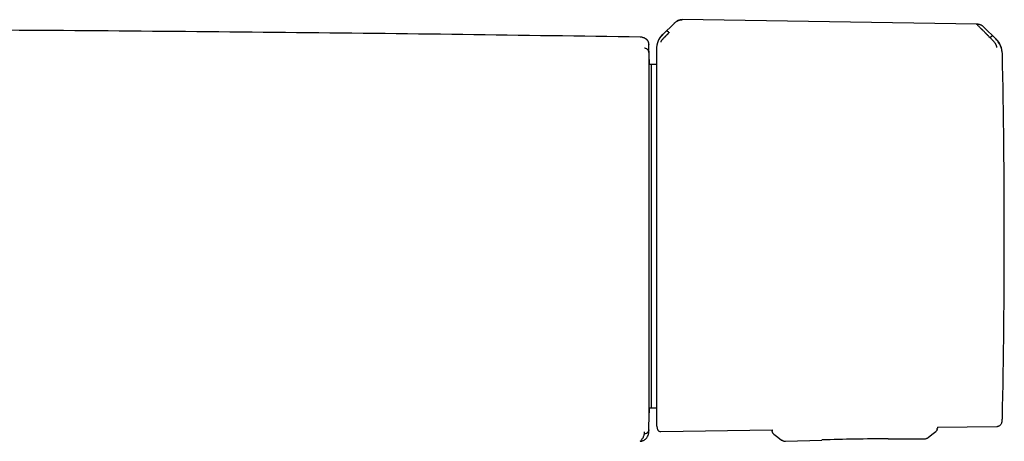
# Model space of a CAD drawing. Header units: millimetres. Extents: x 8 to 849, y 12 to 2010.
# Tile 54 of 111: x 509 to 624, y 1063 to 1112. Entities that reach past the tile are written whole.
import ezdxf

# ---------------------------------------------------------------- set-up
doc = ezdxf.new("R2010")
doc.units = ezdxf.units.MM

msp = doc.modelspace()

# ---------------------------------------------------------------- linework, layer by layer
at = {"color": 7, "linetype": 'Continuous', "lineweight": 30}
for p, q in [((620.57, 1111.56), (586.31, 1112.08)), ((585.38, 1111.65), (584.06, 1110.35)), ((622.82, 1109.81), (621.4, 1111.22)), ((621.97, 1110.14), (622.12, 1109.99)), ((582.44, 1109.28), (582.44, 1109.28)), ((582.44, 1109.23), (582.44, 1109.19)), ((583.33, 1108.66), (583.33, 1108.64)), ((582.72, 1106.88), (582.48, 1106.87)), ((583.33, 1106.87), (582.72, 1106.88)), ((582.72, 1106.88), (582.72, 1066.89)), ((582.48, 1066.9), (582.72, 1066.89)), ((582.72, 1066.89), (583.33, 1066.91)), ((582.44, 1064.57), (582.44, 1064.61)), ((583.82, 1064.14), (596.78, 1064.34)), ((596.78, 1064.34), (596.79, 1064.22)), ((596.79, 1064.22), (596.79, 1064.22)), ((596.99, 1063.83), (596.99, 1063.83)), ((615.99, 1064.64), (622.92, 1064.75)), ((615.99, 1064.64), (615.99, 1064.55)), ((615.99, 1064.55), (615.99, 1064.55)), ((581.43, 1063.01), (581.57, 1063.03)), ((598.33, 1063.02), (602.56, 1063.16)), ((598.33, 1063.03), (598.33, 1063.03)), ((610.26, 1063.3), (614.49, 1063.31)), ((614.49, 1063.31), (614.49, 1063.31)), ((614.93, 1063.46), (614.93, 1063.46))]:
    msp.add_line(p, q, dxfattribs=at)
at = {"color": 7, "linetype": 'Continuous', "lineweight": 30, "flags": 128}
for points in [[(596.99, 1063.83), (597.44, 1063.49), (597.88, 1063.16)], [(614.93, 1063.46), (615.36, 1063.8), (615.8, 1064.16)]]:
    msp.add_lwpolyline(points, dxfattribs=at)
at = {"color": 7, "linetype": 'Continuous', "lineweight": 30}
for centre, radius, start, end in [((621.07, 1108.07), 2.48, 1.217, 45.1758), ((-417.31, 1086.89), 1000, 1.17982, 1.27799), ((-376.22, 1086.89), 1000, 0, 1.21695), ((-376.22, 1086.89), 1000, 358.78306, 0), ((-417.31, 1086.89), 1000, 358.7235, 358.82018), ((621.07, 1065.7), 2.48, 349.462, 352.5609), ((621.07, 1065.7), 2.48, 355.1721, 358.7831), ((610.77, 813.3), 250, 90.1171, 91.8829)]:
    msp.add_arc(centre, radius, start, end, dxfattribs=at)
for points, knots in [([(586.31, 1112.08), (586.27, 1112.08), (586.2, 1112.08), (586.11, 1112.06), (586.02, 1112.04), (585.93, 1112.01), (585.81, 1111.97), (585.67, 1111.89), (585.52, 1111.79), (585.43, 1111.7), (585.38, 1111.66)], [0, 0, 0, 0, 0.106785, 0.196238, 0.268908, 0.366793, 0.475206, 0.637788, 0.813995, 1, 1, 1, 1]), ([(585.38, 1111.66), (585.43, 1111.7), (585.52, 1111.78), (585.66, 1111.88), (585.8, 1111.96), (585.94, 1112.01), (586.06, 1112.05), (586.18, 1112.07), (586.26, 1112.07), (586.31, 1112.07)], [0, 0, 0, 0, 0.17829, 0.350569, 0.517442, 0.639739, 0.760301, 0.88002, 1, 1, 1, 1]), ([(581.44, 1110.05), (574.56, 1110.15), (560.81, 1110.35), (540.18, 1110.59), (519.55, 1110.77), (498.91, 1110.91), (478.28, 1111), (457.65, 1111.04), (437.59, 1111.02), (418.11, 1110.97), (399.19, 1110.87), (380.28, 1110.73), (361.37, 1110.55), (342.46, 1110.33), (329.85, 1110.14), (323.55, 1110.05)], [0, 0, 0, 0, 0.080001, 0.160002, 0.240002, 0.320002, 0.400002, 0.480002, 0.560002, 0.633335, 0.706668, 0.780001, 0.853334, 0.926667, 1, 1, 1, 1]), ([(584.53, 1110.79), (584.53, 1110.79), (584.54, 1110.79), (584.56, 1110.78), (584.58, 1110.76), (584.61, 1110.74), (584.65, 1110.71), (584.69, 1110.67), (584.74, 1110.62), (584.78, 1110.59), (584.8, 1110.57)], [0, 0, 0, 0, 0.13159, 0.266336, 0.400877, 0.532059, 0.6574, 0.775759, 0.888356, 1, 1, 1, 1]), ([(621.4, 1111.22), (621.38, 1111.24), (621.33, 1111.28), (621.27, 1111.33), (621.22, 1111.36), (621.17, 1111.39), (621.1, 1111.43), (621.01, 1111.47), (620.89, 1111.51), (620.74, 1111.55), (620.62, 1111.56), (620.56, 1111.56)], [0, 0, 0, 0, 0.1020256, 0.1870142, 0.2556931, 0.3112855, 0.3800553, 0.4930819, 0.6352143, 0.8049793, 1, 1, 1, 1]), ([(621.97, 1110.14), (621.97, 1110.14), (621.97, 1110.14), (621.97, 1110.14), (621.96, 1110.15), (621.94, 1110.17), (621.9, 1110.21), (621.86, 1110.25), (621.83, 1110.28), (621.8, 1110.32), (621.76, 1110.35), (621.72, 1110.39), (621.68, 1110.44), (621.63, 1110.48), (621.58, 1110.53), (621.5, 1110.61), (621.39, 1110.72), (621.3, 1110.82), (621.24, 1110.87), (621.21, 1110.9), (621.19, 1110.93), (621.16, 1110.95), (621.14, 1110.97), (621.07, 1111.04), (620.97, 1111.14), (620.84, 1111.27), (620.75, 1111.37), (620.68, 1111.44), (620.63, 1111.48), (620.59, 1111.52), (620.58, 1111.54), (620.57, 1111.54)], [0, 0, 0, 0, 0.000168, 0.001366, 0.004586, 0.016604, 0.036113, 0.063204, 0.079631, 0.098003, 0.118339, 0.140661, 0.164991, 0.191351, 0.219765, 0.250253, 0.332133, 0.404775, 0.422232, 0.439026, 0.455154, 0.47061, 0.485393, 0.499498, 0.598566, 0.690493, 0.775229, 0.835884, 0.893461, 0.948097, 1, 1, 1, 1]), ([(581.79, 1109.98), (581.76, 1109.99), (581.69, 1110.02), (581.57, 1110.05), (581.48, 1110.05), (581.44, 1110.05)], [0, 0, 0, 0, 0.26509, 0.629344, 1, 1, 1, 1]), ([(582.44, 1109.29), (582.44, 1109.31), (582.44, 1109.35), (582.42, 1109.41), (582.41, 1109.46), (582.39, 1109.5), (582.38, 1109.53), (582.37, 1109.56), (582.35, 1109.58), (582.34, 1109.6), (582.33, 1109.62), (582.31, 1109.64), (582.3, 1109.66), (582.29, 1109.67), (582.28, 1109.68), (582.27, 1109.69), (582.26, 1109.7), (582.25, 1109.71), (582.23, 1109.73), (582.22, 1109.74), (582.2, 1109.76), (582.18, 1109.77), (582.16, 1109.79), (582.14, 1109.8), (582.1, 1109.83), (582.06, 1109.85), (582.03, 1109.87), (582.02, 1109.88), (582, 1109.89), (581.99, 1109.89), (581.97, 1109.9), (581.96, 1109.91), (581.94, 1109.92), (581.92, 1109.93), (581.9, 1109.94), (581.88, 1109.95), (581.86, 1109.95), (581.84, 1109.96), (581.81, 1109.97), (581.8, 1109.98), (581.79, 1109.98)], [0, 0, 0, 0, 0.029166, 0.056812, 0.082933, 0.107526, 0.130593, 0.151976, 0.172381, 0.191808, 0.210259, 0.228078, 0.244879, 0.260662, 0.275427, 0.289174, 0.301943, 0.314766, 0.338928, 0.36471, 0.392112, 0.421134, 0.451705, 0.482689, 0.513698, 0.635499, 0.654693, 0.674697, 0.695921, 0.718364, 0.742026, 0.766907, 0.793007, 0.820327, 0.848865, 0.878623, 0.909035, 0.940624, 0.973389, 1, 1, 1, 1]), ([(584.05, 1110.36), (583.99, 1110.3), (583.87, 1110.18), (583.73, 1109.99), (583.63, 1109.81), (583.54, 1109.64), (583.48, 1109.5), (583.44, 1109.37), (583.41, 1109.27), (583.39, 1109.19), (583.37, 1109.09), (583.35, 1108.97), (583.34, 1108.82), (583.34, 1108.72), (583.33, 1108.66)], [0, 0, 0, 0, 0.1342067, 0.2564963, 0.3657935, 0.4613975, 0.542911, 0.6101602, 0.6631182, 0.7032209, 0.7519945, 0.8176439, 0.9004018, 1, 1, 1, 1]), ([(583.43, 1109.19), (583.44, 1109.2), (583.44, 1109.23), (583.45, 1109.3), (583.48, 1109.41), (583.53, 1109.55), (583.59, 1109.7), (583.65, 1109.83), (583.73, 1109.97), (583.86, 1110.14), (583.99, 1110.26), (584.05, 1110.33)], [0, 0, 0, 0, 0.12498, 0.249974, 0.375129, 0.4995, 0.626711, 0.691987, 0.75435, 0.875912, 1, 1, 1, 1]), ([(584.8, 1110.57), (584.8, 1110.57), (584.8, 1110.57), (584.79, 1110.56), (584.77, 1110.54), (584.74, 1110.52), (584.71, 1110.49), (584.68, 1110.45), (584.65, 1110.42), (584.62, 1110.39), (584.58, 1110.35), (584.54, 1110.31), (584.5, 1110.27), (584.44, 1110.22), (584.39, 1110.16), (584.33, 1110.1), (584.27, 1110.05), (584.22, 1109.99), (584.17, 1109.94), (584.11, 1109.89), (584.05, 1109.82), (583.98, 1109.74), (583.93, 1109.68), (583.89, 1109.62), (583.85, 1109.57), (583.83, 1109.53), (583.82, 1109.49), (583.82, 1109.48), (583.82, 1109.47)], [0, 0, 0, 0, 0.000491, 0.00471, 0.016802, 0.036352, 0.063454, 0.082377, 0.103832, 0.127843, 0.154436, 0.183637, 0.215468, 0.24995, 0.297273, 0.342373, 0.385212, 0.425761, 0.464008, 0.499949, 0.569696, 0.63479, 0.695351, 0.751727, 0.809514, 0.868827, 0.931234, 1, 1, 1, 1]), ([(622.12, 1109.99), (622.14, 1110.01), (622.18, 1110.04), (622.23, 1110.09), (622.27, 1110.13), (622.31, 1110.16), (622.34, 1110.18), (622.36, 1110.2), (622.38, 1110.21), (622.39, 1110.21), (622.39, 1110.21)], [0, 0, 0, 0, 0.111205, 0.223375, 0.341492, 0.466821, 0.598192, 0.733051, 0.86815, 1, 1, 1, 1]), ([(622.92, 1108.86), (622.92, 1108.87), (622.92, 1108.88), (622.91, 1108.91), (622.91, 1108.94), (622.9, 1108.96), (622.89, 1108.99), (622.88, 1109.02), (622.86, 1109.07), (622.83, 1109.15), (622.79, 1109.22), (622.74, 1109.3), (622.67, 1109.39), (622.62, 1109.46), (622.58, 1109.51), (622.55, 1109.53), (622.53, 1109.56), (622.51, 1109.59), (622.48, 1109.62), (622.45, 1109.65), (622.4, 1109.71), (622.33, 1109.78), (622.23, 1109.88), (622.16, 1109.95), (622.12, 1109.99)], [0, 0, 0, 0, 0.069029, 0.134234, 0.165139, 0.194797, 0.223151, 0.25016, 0.316417, 0.37991, 0.440884, 0.499499, 0.563069, 0.631475, 0.65021, 0.669285, 0.6887, 0.708455, 0.728549, 0.74898, 0.789411, 0.844999, 0.915392, 1, 1, 1, 1]), ([(623.51, 1108.36), (623.51, 1108.38), (623.51, 1108.4), (623.5, 1108.46), (623.49, 1108.54), (623.47, 1108.66), (623.43, 1108.8), (623.37, 1108.97), (623.3, 1109.13), (623.21, 1109.31), (623.09, 1109.49), (622.96, 1109.64), (622.87, 1109.73), (622.83, 1109.77), (622.82, 1109.78), (622.81, 1109.79), (622.81, 1109.79)], [0, 0, 0, 0, 0.117772, 0.228252, 0.33124, 0.427014, 0.515099, 0.595624, 0.669421, 0.735797, 0.846044, 0.926768, 0.978141, 0.992758, 0.997301, 1, 1, 1, 1]), ([(622.86, 1109.79), (622.86, 1109.79), (622.84, 1109.8), (622.83, 1109.81), (622.82, 1109.81)], [0, 0, 0, 0, 0.497546, 1, 1, 1, 1]), ([(623, 1109.63), (622.99, 1109.64), (622.97, 1109.67), (622.92, 1109.72), (622.88, 1109.76), (622.86, 1109.79)], [0, 0, 0, 0, 0.088862, 0.513341, 1, 1, 1, 1]), ([(582.44, 1108.26), (582.44, 1108.3), (582.44, 1108.37), (582.4, 1108.47), (582.34, 1108.56), (582.26, 1108.64), (582.16, 1108.7), (582.05, 1108.74), (581.97, 1108.75), (581.93, 1108.75)], [0, 0, 0, 0, 0.1314482, 0.2710004, 0.4160123, 0.563115, 0.7154398, 0.8621032, 1, 1, 1, 1]), ([(582.44, 1109.23), (582.44, 1109.25), (582.44, 1109.28), (582.44, 1109.31), (582.44, 1109.32), (582.44, 1109.32), (582.44, 1109.32)], [0, 0, 0, 0, 0.250079, 0.500086, 0.75006, 1, 1, 1, 1]), ([(582.44, 1108.26), (582.44, 1108.26), (582.44, 1108.26), (582.44, 1108.26), (582.44, 1108.26), (582.44, 1108.27), (582.44, 1108.27), (582.44, 1108.27), (582.44, 1108.27), (582.44, 1108.28), (582.44, 1108.3), (582.44, 1108.33), (582.44, 1108.39), (582.44, 1108.48), (582.44, 1108.57), (582.44, 1108.65), (582.44, 1108.73), (582.44, 1108.8), (582.44, 1108.86), (582.44, 1108.91), (582.44, 1108.95), (582.44, 1108.98), (582.44, 1109.01), (582.44, 1109.03), (582.44, 1109.06), (582.44, 1109.08), (582.44, 1109.11), (582.44, 1109.15), (582.44, 1109.18), (582.44, 1109.19)], [0, 0, 0, 0, 0.000026, 0.000064, 0.000179, 0.000565, 0.001967, 0.002997, 0.00393, 0.007855, 0.015704, 0.031394, 0.06275, 0.125373, 0.187456, 0.250374, 0.311108, 0.372944, 0.435904, 0.500005, 0.535952, 0.572595, 0.609937, 0.64798, 0.686728, 0.726182, 0.766345, 0.880463, 1, 1, 1, 1]), ([(583.33, 1108.64), (583.33, 1108.63), (583.33, 1108.61), (583.33, 1108.55), (583.33, 1108.46), (583.33, 1108.35), (583.33, 1108.21), (583.33, 1108.04), (583.33, 1107.86), (583.33, 1107.65), (583.33, 1107.42), (583.33, 1107.16), (583.33, 1106.87), (583.33, 1106.55), (583.33, 1106.19), (583.33, 1105.81), (583.33, 1105.39), (583.33, 1104.95), (583.33, 1104.5), (583.33, 1104.02), (583.33, 1103.54), (583.33, 1103.03), (583.33, 1102.5), (583.33, 1101.94), (583.33, 1101.35), (583.33, 1100.73), (583.33, 1100.09), (583.33, 1099.43), (583.33, 1098.76), (583.33, 1098.09), (583.33, 1097.41), (583.33, 1096.75), (583.33, 1096.07), (583.33, 1095.39), (583.33, 1094.69), (583.33, 1093.97), (583.33, 1093.23), (583.33, 1092.49), (583.33, 1091.75), (583.33, 1091.02), (583.33, 1090.3), (583.33, 1089.59), (583.33, 1088.91), (583.33, 1088.23), (583.33, 1087.56), (583.33, 1087.11), (583.33, 1086.89)], [0, 0, 0, 0, 0.021627, 0.043251, 0.065104, 0.087403, 0.10971, 0.132416, 0.154017, 0.175632, 0.197664, 0.219767, 0.241889, 0.265775, 0.289658, 0.313667, 0.337882, 0.362106, 0.386478, 0.409515, 0.432566, 0.455692, 0.478821, 0.50197, 0.52648, 0.550986, 0.575463, 0.599818, 0.624181, 0.648379, 0.671088, 0.693811, 0.71623, 0.738581, 0.760951, 0.78418, 0.807408, 0.83047, 0.853127, 0.875793, 0.898051, 0.918809, 0.93958, 0.959792, 0.97989, 1, 1, 1, 1]), ([(582.48, 1066.3), (582.48, 1066.3), (582.48, 1066.3), (582.48, 1066.35), (582.48, 1066.41), (582.48, 1066.48), (582.48, 1066.53), (582.48, 1066.57), (582.48, 1066.59), (582.48, 1066.62), (582.48, 1066.64), (582.48, 1066.67), (582.48, 1066.74), (582.48, 1066.87), (582.48, 1067.09), (582.48, 1067.32), (582.48, 1067.53), (582.48, 1067.68), (582.48, 1067.78), (582.48, 1067.82), (582.48, 1067.86), (582.48, 1067.91), (582.48, 1067.95), (582.48, 1067.99), (582.48, 1068.04), (582.48, 1068.17), (582.48, 1068.39), (582.48, 1068.72), (582.48, 1069.01), (582.48, 1069.25), (582.48, 1069.43), (582.48, 1069.62), (582.48, 1069.82), (582.48, 1070.1), (582.48, 1070.46), (582.48, 1070.9), (582.48, 1071.35), (582.48, 1071.83), (582.48, 1072.33), (582.48, 1072.86), (582.48, 1073.42), (582.48, 1074), (582.48, 1074.6), (582.48, 1075.22), (582.48, 1075.89), (582.48, 1076.61), (582.48, 1077.39), (582.48, 1078.19), (582.48, 1078.97), (582.48, 1079.71), (582.48, 1080.42), (582.48, 1081.14), (582.48, 1081.87), (582.48, 1082.6), (582.48, 1083.32), (582.48, 1084), (582.48, 1084.66), (582.48, 1085.19), (582.48, 1085.58), (582.48, 1085.84), (582.48, 1086.1), (582.48, 1086.35), (582.48, 1086.61), (582.48, 1087.01), (582.48, 1087.55), (582.48, 1088.24), (582.48, 1088.92), (582.48, 1089.51), (582.48, 1090.02), (582.48, 1090.45), (582.48, 1090.87), (582.48, 1091.27), (582.48, 1091.72), (582.48, 1092.23), (582.48, 1092.82), (582.48, 1093.28), (582.48, 1093.62), (582.48, 1093.85), (582.48, 1094.07), (582.48, 1094.3), (582.48, 1094.52), (582.48, 1094.9), (582.48, 1095.43), (582.48, 1096.12), (582.48, 1096.79), (582.48, 1097.45), (582.48, 1098.09), (582.48, 1098.75), (582.48, 1099.43), (582.48, 1100.13), (582.48, 1100.8), (582.48, 1101.41), (582.48, 1101.96), (582.48, 1102.47), (582.48, 1102.95), (582.48, 1103.41), (582.48, 1103.85), (582.48, 1104.29), (582.48, 1104.73), (582.48, 1105.15), (582.48, 1105.55), (582.48, 1105.88), (582.48, 1106.18), (582.48, 1106.43), (582.48, 1106.65), (582.48, 1106.85), (582.48, 1107.02), (582.48, 1107.17), (582.48, 1107.28), (582.48, 1107.37), (582.48, 1107.43), (582.48, 1107.47), (582.48, 1107.47), (582.48, 1107.48)], [0, 0, 0, 0, 0.011658, 0.023304, 0.034954, 0.042652, 0.050364, 0.052386, 0.05441, 0.056435, 0.058462, 0.06049, 0.06252, 0.075839, 0.089117, 0.102378, 0.111133, 0.119896, 0.121619, 0.123343, 0.125068, 0.126793, 0.128519, 0.130246, 0.131974, 0.133703, 0.144951, 0.156196, 0.167449, 0.172762, 0.178082, 0.18341, 0.188918, 0.195049, 0.20603, 0.217062, 0.228104, 0.239098, 0.250056, 0.261613, 0.27319, 0.284803, 0.296468, 0.308203, 0.3199, 0.333613, 0.347336, 0.361091, 0.374904, 0.386622, 0.398298, 0.409948, 0.421587, 0.433229, 0.444956, 0.455262, 0.465519, 0.475737, 0.479743, 0.483746, 0.487745, 0.491743, 0.495739, 0.499734, 0.510307, 0.520866, 0.531423, 0.541991, 0.548644, 0.555309, 0.561989, 0.568465, 0.574148, 0.583591, 0.593007, 0.602404, 0.606092, 0.609779, 0.613465, 0.617151, 0.620837, 0.624525, 0.636243, 0.647941, 0.659636, 0.671343, 0.683078, 0.694793, 0.708536, 0.722263, 0.735998, 0.749767, 0.761458, 0.773138, 0.784823, 0.796528, 0.808271, 0.819967, 0.833676, 0.847376, 0.861093, 0.874853, 0.88653, 0.898175, 0.909805, 0.921434, 0.933079, 0.944812, 0.955879, 0.966918, 0.977942, 0.988965, 1, 1, 1, 1]), ([(582.48, 1107.46), (582.48, 1107.46), (582.48, 1107.46), (582.48, 1107.42), (582.48, 1107.34), (582.49, 1107.23), (582.49, 1107.08), (582.49, 1106.96), (582.49, 1106.88), (582.49, 1106.87)], [0, 0, 0, 0, 0.025707, 0.214786, 0.403713, 0.592783, 0.782291, 0.97253, 1, 1, 1, 1]), ([(583.33, 1086.89), (583.33, 1086.68), (583.33, 1086.25), (583.33, 1085.61), (583.33, 1084.98), (583.33, 1084.35), (583.33, 1083.71), (583.33, 1083.08), (583.33, 1082.45), (583.33, 1081.84), (583.33, 1081.24), (583.33, 1080.65), (583.33, 1080.05), (583.33, 1079.46), (583.33, 1078.84), (583.33, 1078.2), (583.33, 1077.54), (583.33, 1076.88), (583.33, 1076.24), (583.33, 1075.6), (583.33, 1074.93), (583.33, 1074.23), (583.33, 1073.51), (583.33, 1072.81), (583.33, 1072.14), (583.33, 1071.52), (583.33, 1070.97), (583.33, 1070.46), (583.33, 1069.98), (583.33, 1069.52), (583.33, 1069.08), (583.33, 1068.66), (583.33, 1068.26), (583.33, 1067.89), (583.33, 1067.54), (583.33, 1067.22), (583.33, 1066.92), (583.33, 1066.63), (583.33, 1066.36), (583.33, 1066.1), (583.33, 1065.88), (583.33, 1065.69), (583.33, 1065.52), (583.33, 1065.39), (583.33, 1065.29), (583.33, 1065.21), (583.33, 1065.15), (583.33, 1065.12), (583.33, 1065.11), (583.33, 1065.11)], [0, 0, 0, 0, 0.018666, 0.0373, 0.055916, 0.07453, 0.09316, 0.11182, 0.131124, 0.149002, 0.166886, 0.184966, 0.2033, 0.221633, 0.239983, 0.261252, 0.282516, 0.303799, 0.325405, 0.347004, 0.368624, 0.394824, 0.421024, 0.44731, 0.473645, 0.500001, 0.521953, 0.543899, 0.565866, 0.587701, 0.609531, 0.63138, 0.652986, 0.674586, 0.696205, 0.717474, 0.738738, 0.760021, 0.783357, 0.806691, 0.829856, 0.85261, 0.875373, 0.897718, 0.918552, 0.9394, 0.959671, 0.979828, 1, 1, 1, 1]), ([(582.49, 1066.9), (582.49, 1066.89), (582.49, 1066.81), (582.49, 1066.69), (582.49, 1066.55), (582.48, 1066.43), (582.48, 1066.36), (582.48, 1066.32), (582.48, 1066.31), (582.48, 1066.31)], [0, 0, 0, 0, 0.020173, 0.215061, 0.40932, 0.603255, 0.797176, 0.991391, 1, 1, 1, 1]), ([(583.33, 1065.11), (583.33, 1065.08), (583.34, 1065.01), (583.34, 1064.89), (583.36, 1064.75), (583.39, 1064.6), (583.42, 1064.49), (583.43, 1064.43)], [0, 0, 0, 0, 0.137528, 0.305837, 0.505463, 0.736804, 1, 1, 1, 1]), ([(622.92, 1064.75), (622.96, 1064.75), (623.03, 1064.76), (623.15, 1064.79), (623.25, 1064.85), (623.35, 1064.93), (623.43, 1065.03), (623.48, 1065.14), (623.5, 1065.22), (623.51, 1065.25)], [0, 0, 0, 0, 0.133303, 0.273172, 0.417341, 0.563073, 0.714218, 0.86072, 1, 1, 1, 1]), ([(623.51, 1065.27), (623.52, 1065.33), (623.54, 1065.46), (623.55, 1065.6), (623.55, 1065.67)], [0, 0, 0, 0, 0.470352, 1, 1, 1, 1]), ([(581.43, 1063.01), (581.47, 1063.02), (581.56, 1063.03), (581.69, 1063.06), (581.84, 1063.12), (581.99, 1063.21), (582.13, 1063.34), (582.26, 1063.5), (582.34, 1063.65), (582.39, 1063.8), (582.42, 1063.9), (582.42, 1063.95), (582.42, 1063.96)], [0, 0, 0, 0, 0.091282, 0.18114, 0.270076, 0.402417, 0.534281, 0.666191, 0.798684, 0.88781, 0.977952, 1, 1, 1, 1]), ([(581.43, 1063.01), (581.47, 1063.06), (581.56, 1063.15), (581.67, 1063.29), (581.77, 1063.43), (581.84, 1063.57), (581.9, 1063.71), (581.92, 1063.81), (581.93, 1063.86)], [0, 0, 0, 0, 0.166684, 0.333345, 0.499995, 0.666647, 0.833311, 1, 1, 1, 1]), ([(582.43, 1064.36), (582.43, 1064.3), (582.41, 1064.21), (582.35, 1064.1), (582.29, 1064.02), (582.21, 1063.95), (582.09, 1063.88), (581.99, 1063.87), (581.93, 1063.86)], [0, 0, 0, 0, 0.215224, 0.347262, 0.481864, 0.616866, 0.749545, 1, 1, 1, 1]), ([(581.93, 1063.86), (581.93, 1063.87), (581.93, 1063.9), (581.93, 1063.95), (581.93, 1064.01), (581.93, 1064.07), (581.93, 1064.1)], [0, 0, 0, 0, 0.2494075, 0.4993015, 0.749538, 1, 1, 1, 1]), ([(582.42, 1063.96), (582.42, 1063.96), (582.43, 1063.97), (582.43, 1063.98), (582.43, 1063.99), (582.43, 1064), (582.43, 1064.01), (582.43, 1064.01), (582.43, 1064.01), (582.43, 1064.01), (582.43, 1064.01), (582.43, 1064.02), (582.43, 1064.02), (582.43, 1064.02), (582.43, 1064.03), (582.43, 1064.05), (582.43, 1064.09), (582.43, 1064.15), (582.43, 1064.21), (582.44, 1064.26), (582.44, 1064.29), (582.44, 1064.3), (582.44, 1064.31), (582.44, 1064.32), (582.44, 1064.33), (582.44, 1064.34), (582.44, 1064.34), (582.44, 1064.35), (582.44, 1064.35), (582.44, 1064.36), (582.44, 1064.36), (582.44, 1064.36)], [0, 0, 0, 0, 0.005024, 0.015501, 0.024912, 0.033256, 0.040534, 0.045504, 0.049817, 0.053854, 0.057924, 0.062029, 0.080767, 0.099826, 0.167895, 0.28945, 0.506532, 0.629886, 0.753242, 0.876586, 0.897142, 0.917696, 0.938324, 0.949053, 0.960193, 0.971599, 0.979835, 0.987725, 0.995339, 0.999191, 1, 1, 1, 1]), ([(582.44, 1064.34), (582.44, 1064.35), (582.44, 1064.37), (582.44, 1064.42), (582.44, 1064.48), (582.44, 1064.54), (582.44, 1064.57)], [0, 0, 0, 0, 0.2453097, 0.4968511, 0.7484126, 1, 1, 1, 1]), ([(583.43, 1064.43), (583.44, 1064.4), (583.47, 1064.34), (583.52, 1064.26), (583.61, 1064.2), (583.71, 1064.15), (583.78, 1064.15), (583.82, 1064.14)], [0, 0, 0, 0, 0.179586, 0.36864, 0.561918, 0.786735, 1, 1, 1, 1]), ([(596.99, 1063.83), (596.96, 1063.85), (596.9, 1063.9), (596.84, 1064), (596.8, 1064.11), (596.79, 1064.18), (596.79, 1064.22)], [0, 0, 0, 0, 0.246772, 0.5, 0.753228, 1, 1, 1, 1]), ([(615.97, 1064.42), (615.96, 1064.39), (615.94, 1064.33), (615.89, 1064.23), (615.83, 1064.18), (615.8, 1064.16)], [0, 0, 0, 0, 0.289976, 0.649572, 1, 1, 1, 1]), ([(615.97, 1064.42), (615.98, 1064.44), (615.99, 1064.48), (615.99, 1064.53), (615.99, 1064.55)], [0, 0, 0, 0, 0.505265, 1, 1, 1, 1]), ([(597.88, 1063.16), (597.91, 1063.14), (597.98, 1063.1), (598.09, 1063.05), (598.2, 1063.03), (598.28, 1063.03), (598.32, 1063.02)], [0, 0, 0, 0, 0.2481269, 0.4998752, 0.7516974, 1, 1, 1, 1]), ([(614.5, 1063.31), (614.54, 1063.31), (614.62, 1063.31), (614.73, 1063.34), (614.84, 1063.39), (614.9, 1063.44), (614.93, 1063.46)], [0, 0, 0, 0, 0.248321, 0.500108, 0.751836, 1, 1, 1, 1])]:
    msp.add_open_spline(points, degree=3, knots=knots, dxfattribs=at)

doc.saveas('drawing.dxf')
